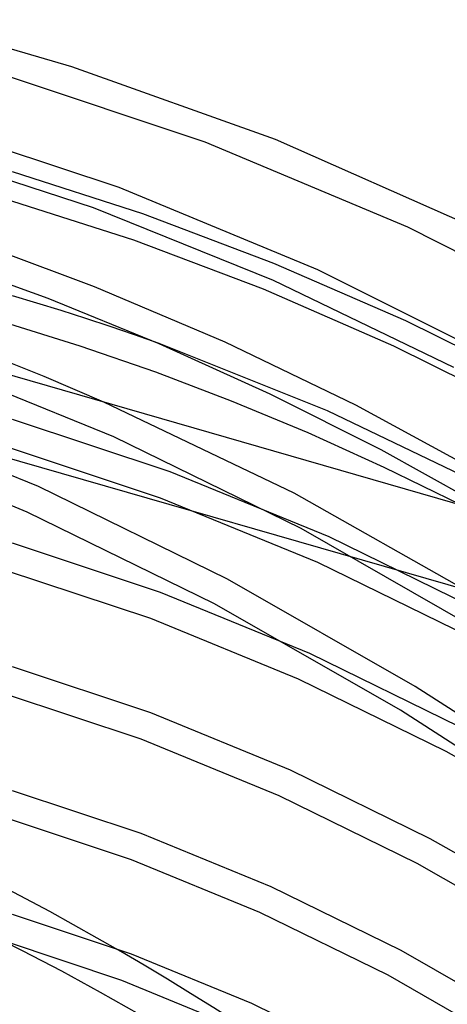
# Model space of a CAD drawing. Header units: millimetres. Extents: x -236 to 238, y -282 to 277.
# Tile 37 of 48: x 38 to 73, y 154 to 235. Entities that reach past the tile are written whole.
import ezdxf

# ---------------------------------------------------------------- set-up
doc = ezdxf.new("R2010")
doc.units = ezdxf.units.MM
doc.layers.add('HIDDEN', color=7, linetype='Continuous')
doc.layers.add('THICK', color=7, linetype='Continuous')

msp = doc.modelspace()

# ---------------------------------------------------------------- linework, layer by layer
at = {"layer": 'HIDDEN'}
for p, q in [((47.991, 219.208), (37.157, 222.689)), ((58.863, 215.094), (47.991, 219.208)), ((69.793, 210.324), (58.863, 215.094)), ((80.732, 204.895), (69.793, 210.324)), ((63.293, 202.853), (49.33, 208.433)), ((45.578, 200.684), (30.034, 207.03)), ((39.324, 196.567), (23.633, 202.973)), ((60.532, 196.012), (44.756, 203.586)), ((77.277, 196.147), (63.293, 202.853)), ((50.247, 197.791), (37.157, 202.136)), ((38.378, 194.449), (22.834, 200.795)), ((61.135, 193.074), (45.578, 200.684)), ((49.451, 195.612), (36.512, 199.907)), ((63.451, 192.382), (50.247, 197.791)), ((55.021, 188.888), (39.324, 196.567)), ((62.507, 190.263), (49.451, 195.612)), ((76.656, 186.885), (60.532, 196.012)), ((53.935, 186.838), (38.378, 194.449)), ((76.569, 184.219), (61.135, 193.074)), ((76.658, 185.911), (63.451, 192.382)), ((49.448, 187.776), (37.157, 191.859)), ((75.573, 183.86), (62.507, 190.263)), ((48.646, 185.599), (36.512, 189.63)), ((70.588, 179.958), (55.021, 188.888)), ((61.847, 182.695), (49.448, 187.776)), ((69.369, 177.984), (53.935, 186.838)), ((60.899, 180.577), (48.646, 185.599)), ((74.247, 176.617), (61.847, 182.695)), ((48.65, 177.761), (37.157, 181.582)), ((73.16, 174.567), (60.899, 180.577)), ((80.298, 173.684), (70.588, 179.958)), ((47.848, 175.584), (36.512, 179.353)), ((60.242, 173.007), (48.65, 177.761)), ((78.999, 171.761), (69.369, 177.984)), ((59.294, 170.89), (47.848, 175.584)), ((85.325, 167.584), (73.16, 174.567)), ((71.836, 167.323), (60.242, 173.007)), ((47.852, 167.745), (37.157, 171.305)), ((70.749, 165.273), (59.294, 170.89)), ((47.05, 165.568), (36.512, 169.076)), ((58.638, 163.319), (47.852, 167.745)), ((83.333, 160.723), (71.836, 167.323)), ((57.69, 161.202), (47.05, 165.568)), ((82.114, 158.749), (70.749, 165.273)), ((69.425, 158.029), (58.638, 163.319)), ((68.338, 155.979), (57.69, 161.202)), ((47.053, 157.73), (37.157, 161.028)), ((46.252, 155.553), (36.512, 158.799)), ((80.122, 151.888), (69.425, 158.029)), ((57.034, 153.632), (47.053, 157.73)), ((56.086, 151.514), (46.252, 155.553)), ((78.902, 149.914), (68.338, 155.979)), ((67.014, 148.735), (57.034, 153.632))]:
    msp.add_line(p, q, dxfattribs=at)
msp.add_ellipse((0, 0), major_axis=(-130.931, 151.186), ratio=0.75, start_param=-2.427868, end_param=0, dxfattribs=at)
at = {"layer": 'THICK'}
for p, q in [((-207.846, 276.506), (207.846, 156.506)), ((-213.846, 271.31), (201.846, 151.31)), ((42.097, 231.434), (30.45, 234.819)), ((58.997, 225.385), (42.097, 231.434)), ((53.159, 225.168), (36.512, 230.738)), ((46.022, 221.387), (29.682, 226.812)), ((69.967, 218.119), (53.159, 225.168)), ((75.185, 218.214), (58.997, 225.385)), ((43.886, 219.702), (29.083, 224.57)), ((62.514, 214.554), (46.022, 221.387)), ((47.231, 217.016), (36.512, 220.461)), ((58.825, 213.668), (43.886, 219.702)), ((87.035, 209.429), (69.967, 218.119)), ((43.978, 213.162), (33.218, 217.161)), ((57.988, 212.945), (47.231, 217.016)), ((40.118, 212.181), (31.003, 215.466)), ((79.109, 206.249), (62.514, 214.554)), ((73.785, 206.465), (58.825, 213.668)), ((54.819, 208.544), (43.978, 213.162)), ((68.806, 208.224), (57.988, 212.945)), ((39.19, 211.805), (37.16, 212.412)), ((41.219, 211.176), (39.19, 211.805)), ((49.341, 208.428), (40.118, 212.181)), ((43.249, 210.524), (41.219, 211.176)), ((42.785, 208.234), (36.512, 210.184)), ((45.277, 209.849), (43.249, 210.524)), ((47.304, 209.152), (45.277, 209.849)), ((49.33, 208.433), (47.304, 209.152)), ((65.67, 203.312), (54.819, 208.544)), ((49.05, 206.067), (42.785, 208.234)), ((58.539, 204.249), (49.341, 208.428)), ((79.637, 202.849), (68.806, 208.224)), ((39.809, 205.695), (34.86, 207.682)), ((55.345, 203.667), (49.05, 206.067)), ((44.756, 203.586), (39.809, 205.695)), ((61.691, 201.021), (55.345, 203.667)), ((67.754, 199.617), (58.539, 204.249)), ((77.069, 197.11), (65.67, 203.312)), ((68.008, 198.156), (61.691, 201.021)), ((77.671, 194.085), (67.754, 199.617)), ((74.356, 195.042), (68.008, 198.156))]:
    msp.add_line(p, q, dxfattribs=at)
for centre, major_axis, start_param, end_param in [((-6, -5.196), (140.353, -162.066), 0.713724, 3.439987), ((-18.9, -16.368), (-133.549, 154.21), -2.427868, -0.857072)]:
    msp.add_ellipse(centre, major_axis=major_axis, ratio=0.75, start_param=start_param, end_param=end_param, dxfattribs=at)

doc.saveas('drawing.dxf')
